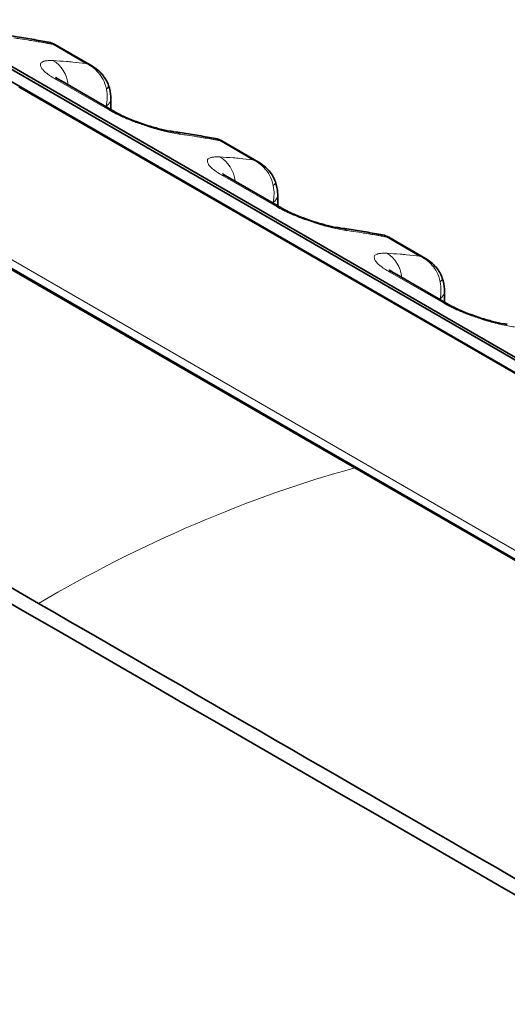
# Model space of a CAD drawing. Header units: millimetres. Extents: x 5 to 415, y 5 to 292.
# Tile 147 of 197: x 317.23 to 320.96, y 256.93 to 264.47. Entities that reach past the tile are written whole.
import ezdxf

# ---------------------------------------------------------------- set-up
doc = ezdxf.new("R2010")
doc.units = ezdxf.units.MM
doc.layers.add('Sichtbar (ISO)', color=7, linetype='Continuous', lineweight=35)
doc.layers.add('Sichtbar schmal (ISO)', color=7, linetype='Continuous', lineweight=18)

msp = doc.modelspace()

# ---------------------------------------------------------------- linework, layer by layer
at = {"layer": 'Sichtbar (ISO)'}
for p, q in [((317.37443498, 260.002626), (301.87470134, 268.95145798)), ((317.78113827, 264.11820143), (317.49920344, 264.28097658)), ((326.58974176, 258.65082746), (316.86702355, 264.26424143)), ((321.99706076, 261.32386513), (316.90589197, 264.2632528)), ((316.81537213, 264.19819087), (326.53809034, 258.58477689)), ((314.7038687, 263.97977576), (319.79503803, 261.04038778)), ((317.95741804, 263.76614251), (317.54369457, 264.00500587)), ((324.48748069, 258.33977561), (314.76476245, 263.9531896)), ((317.22928084, 263.95227046), (326.49237967, 258.60421785)), ((317.9271121, 263.86610203), (317.9271121, 263.78363965)), ((319.0585092, 263.38071098), (318.77657436, 263.54348613)), ((319.23478896, 263.02865206), (318.8210655, 263.26751542)), ((319.20448302, 263.12861158), (319.20448302, 263.04614921)), ((320.33588012, 262.64322053), (320.05394529, 262.80599569)), ((320.51215989, 262.29116162), (320.09843642, 262.53002497)), ((320.48185395, 262.39112113), (320.48185395, 262.30865876)), ((319.79503803, 261.04038778), (324.42658683, 258.36636183))]:
    msp.add_line(p, q, dxfattribs=at)
for centre, start_param, end_param in [((317.41869457, 263.78849951), 0, 0.0003776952), ((317.83241804, 263.54963616), 6.2827988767, 6.2831853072), ((318.6960655, 263.05100907), 0, 0.0003776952), ((319.10978896, 262.81214571), 6.2827988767, 6.2831853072), ((319.97343642, 262.31351862), 0, 0.0003776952), ((320.38715989, 262.07465526), 6.2827988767, 6.2831853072)]:
    msp.add_ellipse(centre, major_axis=(0.125, 0.21650635), ratio=0.5773502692, start_param=start_param, end_param=end_param, dxfattribs=at)
for points, knots in [([(332.76795069, 250.99068174), (327.60142395, 253.97358677), (322.43487181, 256.95647702), (312.10176751, 262.92225752), (306.93521537, 265.90514776), (301.76866322, 268.88803801)], [-8.7679091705, -8.7679091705, -8.7679091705, -8.7679091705, -4.3839586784, -4.3839586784, -0.0000081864, -0.0000081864, -0.0000081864, -0.0000081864]), ([(317.12975061, 264.35139174), (317.15137521, 264.3483574), (317.17296146, 264.34522778), (317.21605759, 264.33877784), (317.23756745, 264.33545751), (317.28050851, 264.32862636), (317.3019397, 264.32511554), (317.34472242, 264.31790347), (317.36607394, 264.31420222), (317.40869631, 264.30660936), (317.42996717, 264.30271775), (317.45119719, 264.298731)], [0.530186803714, 0.530186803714, 0.530186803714, 0.530186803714, 0.536687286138, 0.536687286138, 0.543188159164, 0.543188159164, 0.54968903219, 0.54968903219, 0.556189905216, 0.556189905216, 0.562690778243, 0.562690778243, 0.562690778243, 0.562690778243]), ([(317.78123975, 264.11814276), (317.81156352, 264.10061089), (317.83943407, 264.07776594), (317.88250427, 264.02653791), (317.89915274, 263.99803956), (317.9095779, 263.96780207)], [0, 0, 0, 0, 0.021167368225, 0.021167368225, 0.040461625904, 0.040461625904, 0.040461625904, 0.040461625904]), ([(317.50324083, 264.03183096), (317.50324083, 264.03183096), (317.50407249, 264.03108645), (317.50798581, 264.02798082), (317.51195329, 264.02501605), (317.52346416, 264.01721326), (317.53164012, 264.01203717), (317.5418481, 264.0060738), (317.54274223, 264.00555489), (317.54364735, 264.00503311)], [0.045657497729, 0.045657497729, 0.045657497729, 0.045657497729, 0.051319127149, 0.051319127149, 0.059485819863, 0.059485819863, 0.068998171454, 0.068998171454, 0.069898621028, 0.069898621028, 0.069898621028, 0.069898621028]), ([(317.90957792, 263.96780202), (317.91911897, 263.94012836), (317.92493928, 263.91131894), (317.92694233, 263.8774282), (317.9271121, 263.8717557), (317.9271121, 263.86610202)], [0, 0, 0, 0, 0.017754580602, 0.017754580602, 0.021328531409, 0.021328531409, 0.021328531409, 0.021328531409]), ([(317.95746633, 263.76611461), (317.96873554, 263.75959827), (317.98219125, 263.75237247), (318.01313258, 263.73686938), (318.03131409, 263.72839031), (318.0729027, 263.71025028), (318.09704805, 263.70051753), (318.14886107, 263.6810823), (318.17707392, 263.67138967), (318.23555178, 263.65286605), (318.26612573, 263.64418799), (318.32583756, 263.62898019), (318.35510296, 263.6226727), (318.38958033, 263.61653414), (318.39879434, 263.61506879), (318.40712137, 263.61390009)], [0, 0, 0, 0, 0.01121291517, 0.01121291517, 0.02397808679, 0.02397808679, 0.03940771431, 0.03940771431, 0.0571825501, 0.0571825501, 0.07772431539, 0.07772431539, 0.10086043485, 0.10086043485, 0.11020110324, 0.11020110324, 0.11020110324, 0.11020110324]), ([(318.40712154, 263.61390129), (318.42874613, 263.61086695), (318.45033238, 263.60773733), (318.49342851, 263.6012874), (318.51493838, 263.59796707), (318.55787944, 263.59113591), (318.57931063, 263.58762509), (318.62209334, 263.58041303), (318.64344486, 263.57671178), (318.68606724, 263.56911892), (318.70733809, 263.56522731), (318.72856812, 263.56124055)], [0.530186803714, 0.530186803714, 0.530186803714, 0.530186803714, 0.536687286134, 0.536687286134, 0.543188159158, 0.543188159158, 0.549689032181, 0.549689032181, 0.556189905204, 0.556189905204, 0.562690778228, 0.562690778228, 0.562690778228, 0.562690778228]), ([(319.05861067, 263.38065232), (319.08893445, 263.36312045), (319.116805, 263.34027549), (319.1598752, 263.28904746), (319.17652367, 263.26054912), (319.18694882, 263.23031162)], [0, 0, 0, 0, 0.021167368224, 0.021167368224, 0.040461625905, 0.040461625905, 0.040461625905, 0.040461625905]), ([(318.78061175, 263.29434051), (318.78061175, 263.29434051), (318.78144341, 263.29359601), (318.78535674, 263.29049038), (318.78932421, 263.2875256), (318.80083509, 263.27972281), (318.80901104, 263.27454672), (318.81921902, 263.26858335), (318.82011316, 263.26806444), (318.82101828, 263.26754266)], [0.045657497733, 0.045657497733, 0.045657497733, 0.045657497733, 0.051319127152, 0.051319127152, 0.059485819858, 0.059485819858, 0.068998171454, 0.068998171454, 0.069898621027, 0.069898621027, 0.069898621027, 0.069898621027]), ([(319.18694884, 263.23031157), (319.1964899, 263.20263791), (319.20231021, 263.17382849), (319.20431325, 263.13993775), (319.20448303, 263.13426525), (319.20448302, 263.12861157)], [0, 0, 0, 0, 0.017754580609, 0.017754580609, 0.02132853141, 0.02132853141, 0.02132853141, 0.02132853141]), ([(319.23483726, 263.02862416), (319.24610646, 263.02210782), (319.25956217, 263.01488203), (319.2905035, 262.99937894), (319.30868501, 262.99089986), (319.35027362, 262.97275983), (319.37441898, 262.96302708), (319.42623199, 262.94359185), (319.45444485, 262.93389923), (319.5129227, 262.9153756), (319.54349665, 262.90669754), (319.60320849, 262.89148974), (319.63247389, 262.88518225), (319.66695126, 262.87904369), (319.67616527, 262.87757834), (319.68449229, 262.87640965)], [0, 0, 0, 0, 0.01121291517, 0.01121291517, 0.02397808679, 0.02397808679, 0.03940771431, 0.03940771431, 0.0571825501, 0.0571825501, 0.07772431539, 0.07772431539, 0.10086043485, 0.10086043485, 0.11020110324, 0.11020110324, 0.11020110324, 0.11020110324]), ([(319.68449246, 262.87641085), (319.70611706, 262.8733765), (319.72770331, 262.87024689), (319.77079943, 262.86379695), (319.7923093, 262.86047662), (319.83525036, 262.85364547), (319.85668155, 262.85013465), (319.89946426, 262.84292258), (319.92081578, 262.83922133), (319.96343816, 262.83162847), (319.98470901, 262.82773686), (320.00593904, 262.82375011)], [0.530186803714, 0.530186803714, 0.530186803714, 0.530186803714, 0.536687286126, 0.536687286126, 0.54318815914, 0.54318815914, 0.549689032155, 0.549689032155, 0.556189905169, 0.556189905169, 0.562690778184, 0.562690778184, 0.562690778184, 0.562690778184]), ([(320.3359816, 262.64316187), (320.36630537, 262.62563), (320.39417592, 262.60278505), (320.43724612, 262.55155702), (320.45389459, 262.52305867), (320.46431975, 262.49282117)], [0, 0, 0, 0, 0.021167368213, 0.021167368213, 0.040461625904, 0.040461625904, 0.040461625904, 0.040461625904]), ([(320.05798268, 262.55685006), (320.05798268, 262.55685006), (320.05881434, 262.55610556), (320.06272766, 262.55299993), (320.06669513, 262.55003515), (320.07820601, 262.54223237), (320.08638197, 262.53705627), (320.09658995, 262.53109291), (320.09748408, 262.530574), (320.0983892, 262.53005221)], [0.045657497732, 0.045657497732, 0.045657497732, 0.045657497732, 0.051319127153, 0.051319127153, 0.05948581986, 0.05948581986, 0.068998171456, 0.068998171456, 0.069898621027, 0.069898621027, 0.069898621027, 0.069898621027]), ([(320.46431976, 262.49282112), (320.47386082, 262.46514747), (320.47968113, 262.43633805), (320.48168417, 262.40244731), (320.48185395, 262.3967748), (320.48185395, 262.39112112)], [0, 0, 0, 0, 0.0177545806, 0.0177545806, 0.021328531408, 0.021328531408, 0.021328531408, 0.021328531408]), ([(320.51220818, 262.29113371), (320.52347738, 262.28461737), (320.5369331, 262.27739158), (320.56787443, 262.26188849), (320.58605594, 262.25340942), (320.62764455, 262.23526938), (320.6517899, 262.22553664), (320.70360292, 262.2061014), (320.73181577, 262.19640878), (320.79029363, 262.17788516), (320.82086757, 262.16920709), (320.88057941, 262.15399929), (320.90984481, 262.14769181), (320.94432218, 262.14155325), (320.95353619, 262.1400879), (320.96186322, 262.1389192)], [0, 0, 0, 0, 0.01121291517, 0.01121291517, 0.02397808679, 0.02397808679, 0.03940771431, 0.03940771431, 0.0571825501, 0.0571825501, 0.07772431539, 0.07772431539, 0.10086043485, 0.10086043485, 0.11020110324, 0.11020110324, 0.11020110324, 0.11020110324]), ([(332.87417272, 251.0538001), (330.29087716, 252.54526748), (327.70758873, 254.03673918), (322.54101186, 257.01968259), (319.95772342, 258.5111543), (317.37443498, 260.002626)], [0.0000050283, 0.0000050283, 0.0000050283, 0.0000050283, 2.1920048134, 2.1920048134, 4.3840045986, 4.3840045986, 4.3840045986, 4.3840045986])]:
    msp.add_open_spline(points, degree=3, knots=knots, dxfattribs=at)
for points in [[(317.45119404, 264.29873319), (317.46795493, 264.29558554), (317.48441402, 264.28949861), (317.49918842, 264.28098479)], [(317.49920249, 264.28097573), (317.49919755, 264.28097859), (317.49919261, 264.28098144), (317.49918767, 264.28098429)], [(317.78113826, 264.1182014), (317.78117209, 264.11818186), (317.78120593, 264.11816232), (317.78123975, 264.11814276)], [(318.72856496, 263.56124274), (318.74532585, 263.55809509), (318.76178494, 263.55200816), (318.77655934, 263.54349434)], [(318.77657342, 263.54348529), (318.77656848, 263.54348814), (318.77656354, 263.54349099), (318.7765586, 263.54349384)], [(319.05850918, 263.38071095), (319.05854302, 263.38069142), (319.05857685, 263.38067187), (319.05861067, 263.38065232)], [(320.00593589, 262.82375229), (320.02269678, 262.82060465), (320.03915586, 262.81451772), (320.05393026, 262.80600389)], [(320.05394434, 262.80599484), (320.0539394, 262.80599769), (320.05393446, 262.80600054), (320.05392952, 262.80600339)], [(320.3358801, 262.64322051), (320.33591394, 262.64320097), (320.33594777, 262.64318142), (320.33598159, 262.64316187)]]:
    msp.add_open_spline(points, degree=3, dxfattribs=at)
at = {"layer": 'Sichtbar schmal (ISO)'}
for p, q in [((317.41334816, 264.29564083), (317.41334879, 264.29564103)), ((317.44453932, 264.29013527), (317.4489834, 264.28934001)), ((317.48305979, 264.28316351), (317.73574465, 264.13727167)), ((317.5007334, 264.14843485), (317.50073343, 264.14843334)), ((317.503924, 264.0165398), (317.91764747, 263.77767644)), ((317.862728, 264.02167472), (317.8627443, 264.02163162)), ((317.22027436, 263.95461499), (326.48337319, 258.60656239)), ((317.89201883, 263.80390076), (317.89201884, 263.81043514)), ((324.56767037, 258.36142584), (315.3045807, 263.70947315)), ((318.69071908, 263.55815038), (318.69071971, 263.55815059)), ((318.72191024, 263.55264482), (318.72635433, 263.55184956)), ((318.76043072, 263.54567306), (319.01311558, 263.39978123)), ((318.77810432, 263.41094441), (318.77810435, 263.41094289)), ((318.78129493, 263.27904935), (319.19501839, 263.04018599)), ((319.14009892, 263.28418427), (319.14011523, 263.28414117)), ((319.16938975, 263.06641032), (319.16938977, 263.07294469)), ((319.96809, 262.82065993), (319.96809064, 262.82066014)), ((319.99928116, 262.81515437), (320.00372525, 262.81435911)), ((320.03780164, 262.80818261), (320.2904865, 262.66229078)), ((320.05547525, 262.67345396), (320.05547528, 262.67345244)), ((320.41746984, 262.54669382), (320.41748615, 262.54665072)), ((320.05866585, 262.5415589), (320.47238932, 262.30269555)), ((320.44676067, 262.32891987), (320.44676069, 262.33545425))]:
    msp.add_line(p, q, dxfattribs=at)
for centre, major_axis, ratio, start_param, end_param in [((317.18631422, 264.31235923), (0.36029696, -0.0507984), 0.0516324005, 1.4498575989, 1.5830347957), ((311.44166468, 251.10706511), (8.40325247, 12.2128016), 0.6254715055, 0.2902988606, 0.2979360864), ((311.44158863, 251.10711743), (8.40324943, 12.21279718), 0.6254715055, 0.2800169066, 0.2902988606), ((311.44157932, 251.10712384), (8.40324906, 12.21279663), 0.6254715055, 0.2773266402, 0.2800169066), ((311.44155733, 251.10713897), (8.40324817, 12.21279534), 0.6254715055, 0.2760618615, 0.27674078), ((311.44154803, 251.10714538), (8.40324779, 12.2127948), 0.6254715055, 0.2743438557, 0.2756000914), ((311.4414413, 251.10721881), (8.40324345, 12.21278848), 0.6254715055, 0.2720490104, 0.2728821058), ((312.66546486, 250.39795731), (6.46419748, 13.34349058), 0.5248348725, 0.2027424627, 0.2152191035), ((317.39512142, 263.93054668), (0.01410748, 0.24960164), 0.8315664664, 4.9257880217, 5.9046705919), ((312.66552067, 250.39793027), (6.46419604, 13.34348762), 0.5248348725, 0.1968130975, 0.2027424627), ((312.66557489, 250.39790401), (6.46419464, 13.34348472), 0.5248348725, 0.1844455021, 0.1968130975), ((317.41869457, 263.78849951), (0.125, 0.21650635), 0.5773502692, 0.0003776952, 0.2823133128), ((317.76779808, 263.91882785), (-0.14177777, -0.04898017), 0.2600719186, 3.691904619, 3.6919386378), ((317.70613899, 263.90230852), (0.04448127, -0.25048481), 0.7496220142, 1.0663532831, 1.5859868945), ((317.76779808, 263.91882785), (0.14177777, 0.04898017), 0.2600719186, 5.7008074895, 6.2830236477), ((317.7771121, 263.86610203), (0.15, 0), 0.5773502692, 5.5850544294, 6.2831852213), ((312.84834577, 250.30936143), (6.3553128, 13.11872925), 0.5248348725, 0.1770032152, 0.1788180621), ((317.83241804, 263.54963616), (0.125, 0.21650635), 0.5773502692, 0, 0.2823133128), ((318.37237835, 263.36632724), (0.03473929, 0.2475746), 0.7447434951, 5.9720298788, 6.2831641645), ((318.46368839, 263.57487136), (0.3602681, -0.05079448), 0.0516282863, 1.4498557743, 1.583043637), ((312.71903563, 250.36957464), (8.40325243, 12.21280163), 0.6254715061, 0.2902988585, 0.2979360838), ((312.71895958, 250.36962697), (8.40324939, 12.2127972), 0.6254715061, 0.2800169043, 0.2902988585), ((312.71895027, 250.36963338), (8.40324901, 12.21279666), 0.6254715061, 0.277326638, 0.2800169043), ((312.71892828, 250.36964851), (8.40324813, 12.21279537), 0.6254715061, 0.2760618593, 0.2767407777), ((312.71891898, 250.36965491), (8.40324775, 12.21279482), 0.6254715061, 0.2743438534, 0.275600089), ((312.71881225, 250.36972834), (8.4032434, 12.21278851), 0.6254715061, 0.2720490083, 0.2728821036), ((313.9428358, 249.66046686), (6.46419746, 13.34349059), 0.5248348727, 0.202742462, 0.2152191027), ((318.67249235, 263.19305624), (0.01410748, 0.24960164), 0.8315664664, 4.9257880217, 5.9046705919), ((313.94289161, 249.66043981), (6.46419602, 13.34348763), 0.5248348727, 0.1968130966, 0.202742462), ((313.94294583, 249.66041355), (6.46419461, 13.34348473), 0.5248348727, 0.1844455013, 0.1968130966), ((318.6960655, 263.05100907), (0.125, 0.21650635), 0.5773502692, 0.0003776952, 0.2823133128), ((319.045169, 263.18133741), (-0.14177777, -0.04898017), 0.2600719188, 3.6919046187, 3.6919386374), ((319.045169, 263.18133741), (0.14177777, 0.04898017), 0.2600719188, 5.7008074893, 6.2830236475), ((318.98350992, 263.16481808), (0.04448127, -0.25048481), 0.7496220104, 1.0663532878, 1.5859869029), ((314.12571671, 249.57187097), (6.35531278, 13.11872926), 0.5248348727, 0.1770032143, 0.1788180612), ((319.05448302, 263.12861158), (0.15, 0), 0.5773502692, 5.5850544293, 6.2831852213), ((319.10978896, 262.81214571), (0.125, 0.21650635), 0.5773502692, 0, 0.2823133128), ((319.64974928, 262.62883679), (0.03473929, 0.2475746), 0.7447434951, 5.9720298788, 6.2831641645), ((319.74106067, 262.83738125), (0.36026298, -0.05079383), 0.0516275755, 1.4498576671, 1.5830473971), ((313.99640655, 249.6320842), (8.40325245, 12.21280161), 0.6254715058, 0.2902988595, 0.2979360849), ((313.9963305, 249.63213653), (8.40324941, 12.21279719), 0.6254715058, 0.2800169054, 0.2902988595), ((313.99632118, 249.63214294), (8.40324903, 12.21279665), 0.6254715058, 0.2773266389, 0.2800169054), ((313.99629919, 249.63215807), (8.40324815, 12.21279536), 0.6254715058, 0.2760618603, 0.2767407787), ((313.99628989, 249.63216447), (8.40324777, 12.21279481), 0.6254715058, 0.2743438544, 0.27560009), ((313.99618316, 249.6322379), (8.40324342, 12.21278849), 0.6254715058, 0.2720490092, 0.2728821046), ((315.22020672, 248.92297641), (6.46419746, 13.34349059), 0.5248348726, 0.2027424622, 0.215219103), ((319.94986327, 262.45556579), (0.01410748, 0.24960164), 0.8315664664, 4.9257880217, 5.9046705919), ((315.22026253, 248.92294937), (6.46419603, 13.34348762), 0.5248348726, 0.196813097, 0.2027424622), ((315.22031674, 248.92292311), (6.46419462, 13.34348472), 0.5248348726, 0.1844455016, 0.196813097), ((319.97343642, 262.31351862), (0.125, 0.21650635), 0.5773502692, 0.0003776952, 0.2823133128), ((320.32253993, 262.44384696), (-0.14177777, -0.04898017), 0.2600719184, 3.6919046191, 3.6919386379), ((320.32253993, 262.44384696), (0.14177777, 0.04898017), 0.2600719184, 5.7008074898, 6.2830236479), ((320.26088084, 262.42732763), (0.04448127, -0.25048481), 0.7496220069, 1.0663532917, 1.585986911), ((320.33185395, 262.39112113), (0.15, 0), 0.5773502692, 5.5850544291, 6.2831852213), ((315.40308763, 248.83438053), (6.35531279, 13.11872926), 0.5248348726, 0.1770032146, 0.1788180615), ((320.38715989, 262.07465526), (0.125, 0.21650635), 0.5773502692, 0, 0.2823133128), ((319.32311913, 255.08847603), (-6.00537813, -4.73748642), 0.6755415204, 4.1533503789, 4.5131855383)]:
    msp.add_ellipse(centre, major_axis=major_axis, ratio=ratio, start_param=start_param, end_param=end_param, dxfattribs=at)
for points, knots in [([(317.43237265, 264.29229321), (317.43300433, 264.29218553), (317.43362214, 264.29207859), (317.43424955, 264.29196798), (317.43487696, 264.29185738), (317.43551397, 264.2917431), (317.43614046, 264.29163175), (317.43676694, 264.29152039), (317.4373829, 264.29141195), (317.43799505, 264.29130425)], [0, 0, 0, 0, 0.33333333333, 0.33333333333, 0.33333333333, 0.66666666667, 0.66666666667, 0.66666666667, 0.99999936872, 0.99999936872, 0.99999936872, 0.99999936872]), ([(317.45119747, 264.29873254), (317.45612731, 264.29780646), (317.46736147, 264.29432016), (317.47755999, 264.28785084), (317.48305367, 264.2831706)], [0.72059969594, 0.72059969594, 0.72059969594, 0.72059969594, 0.83923843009, 0.99986927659, 0.99986927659, 0.99986927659, 0.99986927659]), ([(317.46762766, 264.2859455), (317.46703819, 264.28606369), (317.46640003, 264.28618766), (317.46563495, 264.28633006), (317.46486988, 264.28647246), (317.46397787, 264.28663326), (317.46319351, 264.28677432), (317.46240917, 264.28691538), (317.46173249, 264.28703673), (317.46108533, 264.28715112)], [0, 0, 0, 0, 0.33333333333, 0.33333333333, 0.33333333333, 0.66666666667, 0.66666666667, 0.66666666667, 0.99999263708, 0.99999263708, 0.99999263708, 0.99999263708]), ([(317.47505571, 264.28463703), (317.47428135, 264.284759), (317.47348101, 264.28489329), (317.47263643, 264.28504776), (317.47179185, 264.28520223), (317.47090301, 264.28537687), (317.47005839, 264.28553101), (317.46921376, 264.28568515), (317.46841335, 264.28581879), (317.46762766, 264.2859455)], [0, 0, 0, 0, 0.3333333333, 0.3333333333, 0.3333333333, 0.6666666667, 0.6666666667, 0.6666666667, 1, 1, 1, 1]), ([(317.49918767, 264.28098429), (317.49788014, 264.28173789), (317.49648585, 264.28234661), (317.49500572, 264.28279707), (317.49147451, 264.28387178), (317.48745406, 264.28404157), (317.48306475, 264.28316263)], [0.79447677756, 0.79447677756, 0.79447677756, 0.79447677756, 0.85517313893, 0.85517313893, 0.85517313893, 0.99997982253, 0.99997982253, 0.99997982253, 0.99997982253]), ([(317.503924, 264.0165398), (317.49534294, 264.02145409), (317.48713796, 264.02639372), (317.47939622, 264.03127947), (317.47177382, 264.03608991), (317.46460058, 264.04084784), (317.45790803, 264.04551005), (317.45104595, 264.05029034), (317.44468917, 264.05496989), (317.43881556, 264.059515), (317.43728421, 264.06069999), (317.43578556, 264.06187592), (317.43431845, 264.0630425), (317.42983936, 264.06660408), (317.42573548, 264.07005321), (317.42195475, 264.07342615), (317.41668604, 264.07812658), (317.41203791, 264.08268193), (317.40799012, 264.08715852), (317.40389722, 264.091685), (317.40041803, 264.0961324), (317.39768686, 264.10051249), (317.39720045, 264.10129256), (317.39673824, 264.10207028), (317.39630147, 264.1028455), (317.39431294, 264.10637491), (317.3926247, 264.10993361), (317.39139007, 264.11335905), (317.38978972, 264.11779919), (317.38896538, 264.12200911), (317.3888118, 264.12578779), (317.3886635, 264.12943668), (317.3891288, 264.13268651), (317.38978351, 264.13549598), (317.38996034, 264.13625481), (317.39018803, 264.13696712), (317.39045926, 264.13764169), (317.39213556, 264.14181072), (317.39520029, 264.14465314), (317.40013513, 264.14738725), (317.40278128, 264.14885333), (317.40601688, 264.15026717), (317.4103154, 264.15163134), (317.41296986, 264.15247376), (317.41590652, 264.15334199), (317.41922301, 264.15417077), (317.42629816, 264.15593881), (317.43513237, 264.15752039), (317.44645418, 264.15832036), (317.4570398, 264.15906832), (317.46980554, 264.15912849), (317.48492017, 264.15814439)], [0, 0, 0, 0, 0.0614003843, 0.0614003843, 0.0614003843, 0.1218542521, 0.1218542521, 0.1218542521, 0.1838393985, 0.1838393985, 0.1838393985, 0.2, 0.2, 0.2, 0.2493385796, 0.2493385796, 0.2493385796, 0.3180953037, 0.3180953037, 0.3180953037, 0.3876183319, 0.3876183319, 0.3876183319, 0.4, 0.4, 0.4, 0.4563708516, 0.4563708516, 0.4563708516, 0.5294402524, 0.5294402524, 0.5294402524, 0.6, 0.6, 0.6, 0.6190578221, 0.6190578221, 0.6190578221, 0.7368419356, 0.7368419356, 0.7368419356, 0.8, 0.8, 0.8, 0.8390020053, 0.8390020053, 0.8390020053, 0.9222061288, 0.9222061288, 0.9222061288, 1, 1, 1, 1]), ([(317.73574556, 264.13726945), (317.75106451, 264.13045024), (317.76681685, 264.12191332), (317.78355442, 264.10981287), (317.80029199, 264.09771242), (317.81774272, 264.08147395), (317.83157309, 264.06542338), (317.84540346, 264.04937281), (317.85631669, 264.03417793), (317.86699912, 264.01390189), (317.87768155, 263.99362584), (317.8874999, 263.96801798), (317.89321059, 263.93945368)], [0, 0, 0, 0, 0.25, 0.25, 0.25, 0.5, 0.5, 0.5, 0.75, 0.75, 0.75, 1, 1, 1, 1]), ([(317.7357463, 264.13727124), (317.74418562, 264.13486959), (317.75228305, 264.13201146), (317.76002116, 264.12872322), (317.76739797, 264.12558851), (317.77444788, 264.12206393), (317.78113826, 264.1182014)], [0, 0, 0, 0, 0.10706590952, 0.10706590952, 0.10706590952, 0.20913290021, 0.20913290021, 0.20913290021, 0.20913290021]), ([(318.46189535, 263.59409179), (318.44528709, 263.59635005), (318.42796809, 263.59927786), (318.4109411, 263.60252813), (318.39295659, 263.60596119), (318.37530654, 263.60975036), (318.35911415, 263.61340642), (318.35099764, 263.61523904), (318.34324556, 263.61703717), (318.33598821, 263.61873613), (318.32598392, 263.62107815), (318.3168778, 263.62330755), (318.30820777, 263.62550602), (318.29119549, 263.62981984), (318.27590088, 263.63396976), (318.25798066, 263.63928154), (318.25267809, 263.64085329), (318.24714058, 263.64253207), (318.24124851, 263.64436558), (318.23146731, 263.64740931), (318.22078749, 263.6507709), (318.20957073, 263.65438849), (318.1951365, 263.65904378), (318.17981231, 263.66412812), (318.16448542, 263.66939924), (318.15031877, 263.67427134), (318.13615687, 263.67930059), (318.1227364, 263.68419588), (318.1204865, 263.68501656), (318.1182573, 263.68583331), (318.11605223, 263.68664452), (318.10483808, 263.69076998), (318.09422117, 263.69483095), (318.08405113, 263.69884823), (318.07150142, 263.70380551), (318.05963039, 263.70869514), (318.0481143, 263.71360876), (318.03513661, 263.719146), (318.0226019, 263.72471457), (318.01007497, 263.73050537), (318.0007161, 263.73483168), (317.99136263, 263.73924938), (317.98213795, 263.74373114), (317.97121403, 263.74903847), (317.96047116, 263.75443577), (317.95012153, 263.75984879), (317.9387197, 263.76581212), (317.92779727, 263.7717941), (317.91764747, 263.77767644)], [0, 0, 0, 0, 0.0773491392, 0.0773491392, 0.0773491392, 0.1590480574, 0.1590480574, 0.1590480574, 0.2, 0.2, 0.2, 0.256452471, 0.256452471, 0.256452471, 0.3672231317, 0.3672231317, 0.3672231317, 0.4, 0.4, 0.4, 0.4544116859, 0.4544116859, 0.4544116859, 0.5244311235, 0.5244311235, 0.5244311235, 0.5891500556, 0.5891500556, 0.5891500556, 0.6, 0.6, 0.6, 0.6551786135, 0.6551786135, 0.6551786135, 0.7232684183, 0.7232684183, 0.7232684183, 0.8, 0.8, 0.8, 0.857326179, 0.857326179, 0.857326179, 0.9252122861, 0.9252122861, 0.9252122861, 1, 1, 1, 1]), ([(318.70974358, 263.55480276), (318.71037526, 263.55469509), (318.71099306, 263.55458814), (318.71162048, 263.55447754), (318.71224789, 263.55436693), (318.7128849, 263.55425265), (318.71351138, 263.5541413), (318.71413787, 263.55402994), (318.71475383, 263.55392151), (318.71536597, 263.5538138)], [0, 0, 0, 0, 0.33333333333, 0.33333333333, 0.33333333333, 0.66666666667, 0.66666666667, 0.66666666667, 0.99999936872, 0.99999936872, 0.99999936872, 0.99999936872]), ([(318.72856839, 263.5612421), (318.73349823, 263.56031602), (318.74473239, 263.55682971), (318.75493091, 263.55036039), (318.7604246, 263.54568015)], [0.7205996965, 0.7205996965, 0.7205996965, 0.7205996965, 0.83923843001, 0.99986927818, 0.99986927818, 0.99986927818, 0.99986927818]), ([(318.74499859, 263.54845506), (318.74440912, 263.54857324), (318.74377096, 263.54869721), (318.74300588, 263.54883961), (318.7422408, 263.54898202), (318.7413488, 263.54914282), (318.74056444, 263.54928388), (318.7397801, 263.54942493), (318.73910341, 263.54954629), (318.73845625, 263.54966067)], [0.00000000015, 0.00000000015, 0.00000000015, 0.00000000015, 0.33333333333, 0.33333333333, 0.33333333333, 0.66666666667, 0.66666666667, 0.66666666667, 0.99999263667, 0.99999263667, 0.99999263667, 0.99999263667]), ([(318.75242663, 263.54714658), (318.75165227, 263.54726855), (318.75085194, 263.54740284), (318.75000735, 263.54755731), (318.74916277, 263.54771178), (318.74827394, 263.54788642), (318.74742931, 263.54804057), (318.74658469, 263.54819471), (318.74578427, 263.54832835), (318.74499859, 263.54845506)], [0, 0, 0, 0, 0.3333333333, 0.3333333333, 0.3333333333, 0.6666666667, 0.6666666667, 0.6666666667, 1, 1, 1, 1]), ([(318.7765586, 263.54349384), (318.77525107, 263.54424744), (318.77385677, 263.54485616), (318.77237665, 263.54530663), (318.76884543, 263.54638134), (318.76482498, 263.54655112), (318.76043567, 263.54567218)], [0.79447677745, 0.79447677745, 0.79447677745, 0.79447677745, 0.85517313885, 0.85517313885, 0.85517313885, 0.99997982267, 0.99997982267, 0.99997982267, 0.99997982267]), ([(318.78129493, 263.27904935), (318.77271387, 263.28396364), (318.76450889, 263.28890327), (318.75676714, 263.29378902), (318.74914474, 263.29859946), (318.74197151, 263.30335739), (318.73527895, 263.3080196), (318.72841687, 263.3127999), (318.72206009, 263.31747944), (318.71618649, 263.32202456), (318.71465513, 263.32320955), (318.71315648, 263.32438547), (318.71168938, 263.32555205), (318.70721028, 263.32911363), (318.7031064, 263.33256276), (318.69932567, 263.33593571), (318.69405696, 263.34063614), (318.68940884, 263.34519148), (318.68536105, 263.34966807), (318.68126815, 263.35419455), (318.67778895, 263.35864195), (318.67505778, 263.36302205), (318.67457138, 263.36380212), (318.67410917, 263.36457983), (318.67367239, 263.36535505), (318.67168386, 263.36888446), (318.66999562, 263.37244316), (318.668761, 263.3758686), (318.66716064, 263.38030874), (318.6663363, 263.38451866), (318.66618273, 263.38829734), (318.66603442, 263.39194623), (318.66649973, 263.39519607), (318.66715443, 263.39800554), (318.66733126, 263.39876436), (318.66755895, 263.39947668), (318.66783018, 263.40015124), (318.66950648, 263.40432028), (318.67257121, 263.4071627), (318.67750605, 263.4098968), (318.6801522, 263.41136288), (318.6833878, 263.41277672), (318.68768632, 263.41414089), (318.69034078, 263.41498331), (318.69327745, 263.41585155), (318.69659393, 263.41668032), (318.70366908, 263.41844837), (318.71250329, 263.42002995), (318.7238251, 263.42082992), (318.73441073, 263.42157787), (318.74717647, 263.42163804), (318.76229109, 263.42065394)], [0, 0, 0, 0, 0.0614003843, 0.0614003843, 0.0614003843, 0.1218542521, 0.1218542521, 0.1218542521, 0.1838393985, 0.1838393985, 0.1838393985, 0.2, 0.2, 0.2, 0.2493385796, 0.2493385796, 0.2493385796, 0.3180953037, 0.3180953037, 0.3180953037, 0.3876183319, 0.3876183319, 0.3876183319, 0.4, 0.4, 0.4, 0.4563708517, 0.4563708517, 0.4563708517, 0.5294402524, 0.5294402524, 0.5294402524, 0.6, 0.6, 0.6, 0.6190578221, 0.6190578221, 0.6190578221, 0.7368419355, 0.7368419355, 0.7368419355, 0.8, 0.8, 0.8, 0.8390020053, 0.8390020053, 0.8390020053, 0.9222061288, 0.9222061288, 0.9222061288, 1, 1, 1, 1]), ([(319.01311648, 263.39977901), (319.02843544, 263.3929598), (319.04418777, 263.38442287), (319.06092534, 263.37232242), (319.07766291, 263.36022197), (319.09511364, 263.3439835), (319.10894401, 263.32793293), (319.12277439, 263.31188236), (319.13368762, 263.29668748), (319.14437005, 263.27641144), (319.15505248, 263.25613539), (319.16487082, 263.23052753), (319.17058151, 263.20196323)], [0, 0, 0, 0, 0.25, 0.25, 0.25, 0.5, 0.5, 0.5, 0.75, 0.75, 0.75, 1, 1, 1, 1]), ([(319.01311722, 263.39978079), (319.02155654, 263.39737915), (319.02965397, 263.39452102), (319.03739208, 263.39123277), (319.0447689, 263.38809806), (319.0518188, 263.38457348), (319.05850918, 263.38071095)], [0, 0, 0, 0, 0.10706590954, 0.10706590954, 0.10706590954, 0.20913290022, 0.20913290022, 0.20913290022, 0.20913290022]), ([(319.73926627, 262.85660134), (319.72265801, 262.85885961), (319.70533901, 262.86178741), (319.68831202, 262.86503769), (319.67032751, 262.86847075), (319.65267746, 262.87225992), (319.63648507, 262.87591598), (319.62836857, 262.87774859), (319.62061648, 262.87954672), (319.61335913, 262.88124568), (319.60335484, 262.8835877), (319.59424872, 262.8858171), (319.58557869, 262.88801557), (319.56856642, 262.8923294), (319.55327181, 262.89647931), (319.53535158, 262.9017911), (319.53004901, 262.90336284), (319.5245115, 262.90504163), (319.51861944, 262.90687513), (319.50883823, 262.90991886), (319.49815841, 262.91328045), (319.48694166, 262.91689804), (319.47250743, 262.92155333), (319.45718323, 262.92663767), (319.44185634, 262.9319088), (319.4276897, 262.93678089), (319.41352779, 262.94181014), (319.40010733, 262.94670543), (319.39785742, 262.94752612), (319.39562822, 262.94834287), (319.39342315, 262.94915407), (319.38220901, 262.95327953), (319.37159209, 262.9573405), (319.36142206, 262.96135778), (319.34887235, 262.96631507), (319.33700131, 262.97120469), (319.32548522, 262.97611831), (319.31250754, 262.98165555), (319.29997283, 262.98722412), (319.2874459, 262.99301493), (319.27808703, 262.99734124), (319.26873355, 263.00175893), (319.25950888, 263.00624069), (319.24858495, 263.01154802), (319.23784208, 263.01694532), (319.22749245, 263.02235834), (319.21609063, 263.02832167), (319.20516819, 263.03430365), (319.19501839, 263.04018599)], [0, 0, 0, 0, 0.0773491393, 0.0773491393, 0.0773491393, 0.1590480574, 0.1590480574, 0.1590480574, 0.2, 0.2, 0.2, 0.256452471, 0.256452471, 0.256452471, 0.3672231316, 0.3672231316, 0.3672231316, 0.4, 0.4, 0.4, 0.4544116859, 0.4544116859, 0.4544116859, 0.5244311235, 0.5244311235, 0.5244311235, 0.5891500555, 0.5891500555, 0.5891500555, 0.6, 0.6, 0.6, 0.6551786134, 0.6551786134, 0.6551786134, 0.7232684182, 0.7232684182, 0.7232684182, 0.8, 0.8, 0.8, 0.8573261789, 0.8573261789, 0.8573261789, 0.9252122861, 0.9252122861, 0.9252122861, 1, 1, 1, 1]), ([(319.9871145, 262.81731231), (319.98774618, 262.81720464), (319.98836399, 262.8170977), (319.9889914, 262.81698709), (319.98961881, 262.81687648), (319.99025582, 262.81676221), (319.99088231, 262.81665085), (319.99150879, 262.8165395), (319.99212475, 262.81643106), (319.99273689, 262.81632335)], [0, 0, 0, 0, 0.33333333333, 0.33333333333, 0.33333333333, 0.66666666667, 0.66666666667, 0.66666666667, 0.99999936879, 0.99999936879, 0.99999936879, 0.99999936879]), ([(320.00593931, 262.82375165), (320.01086915, 262.82282557), (320.02210332, 262.81933927), (320.03230184, 262.81286994), (320.03779552, 262.80818971)], [0.72059969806, 0.72059969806, 0.72059969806, 0.72059969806, 0.83923842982, 0.99986928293, 0.99986928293, 0.99986928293, 0.99986928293]), ([(320.02236951, 262.81096461), (320.02178004, 262.8110828), (320.02114188, 262.81120676), (320.0203768, 262.81134917), (320.01961173, 262.81149157), (320.01871972, 262.81165237), (320.01793536, 262.81179343), (320.01715102, 262.81193449), (320.01647433, 262.81205584), (320.01582717, 262.81217023)], [0, 0, 0, 0, 0.33333333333, 0.33333333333, 0.33333333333, 0.66666666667, 0.66666666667, 0.66666666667, 0.99999263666, 0.99999263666, 0.99999263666, 0.99999263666]), ([(320.02979755, 262.80965613), (320.02902319, 262.8097781), (320.02822286, 262.80991239), (320.02737828, 262.81006686), (320.0265337, 262.81022133), (320.02564486, 262.81039598), (320.02480024, 262.81055012), (320.02395561, 262.81070426), (320.0231552, 262.8108379), (320.02236951, 262.81096461)], [0, 0, 0, 0, 0.3333333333, 0.3333333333, 0.3333333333, 0.6666666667, 0.6666666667, 0.6666666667, 1, 1, 1, 1]), ([(320.05392952, 262.80600339), (320.05262199, 262.80675699), (320.0512277, 262.80736571), (320.04974757, 262.80781618), (320.04621636, 262.80889089), (320.04219591, 262.80906067), (320.03780659, 262.80818174)], [0.79447677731, 0.79447677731, 0.79447677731, 0.79447677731, 0.8551731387, 0.8551731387, 0.8551731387, 0.99997982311, 0.99997982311, 0.99997982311, 0.99997982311]), ([(320.05866585, 262.5415589), (320.05008479, 262.54647319), (320.04187981, 262.55141282), (320.03413807, 262.55629858), (320.02651567, 262.56110902), (320.01934243, 262.56586695), (320.01264987, 262.57052915), (320.0057878, 262.57530945), (319.99943102, 262.579989), (319.99355741, 262.58453411), (319.99202606, 262.5857191), (319.99052741, 262.58689502), (319.9890603, 262.5880616), (319.98458121, 262.59162319), (319.98047732, 262.59507232), (319.9766966, 262.59844526), (319.97142789, 262.60314569), (319.96677976, 262.60770104), (319.96273197, 262.61217762), (319.95863907, 262.6167041), (319.95515987, 262.62115151), (319.95242871, 262.6255316), (319.9519423, 262.62631167), (319.95148009, 262.62708938), (319.95104332, 262.62786461), (319.94905479, 262.63139401), (319.94736655, 262.63495272), (319.94613192, 262.63837815), (319.94453156, 262.6428183), (319.94370723, 262.64702822), (319.94355365, 262.65080689), (319.94340535, 262.65445579), (319.94387065, 262.65770562), (319.94452536, 262.66051509), (319.94470219, 262.66127391), (319.94492988, 262.66198623), (319.94520111, 262.66266079), (319.94687741, 262.66682983), (319.94994214, 262.66967225), (319.95487697, 262.67240635), (319.95752313, 262.67387243), (319.96075873, 262.67528627), (319.96505724, 262.67665045), (319.96771171, 262.67749287), (319.97064837, 262.6783611), (319.97396485, 262.67918987), (319.98104001, 262.68095792), (319.98987422, 262.6825395), (320.00119603, 262.68333947), (320.01178165, 262.68408742), (320.02454739, 262.68414759), (320.03966201, 262.68316349)], [0, 0, 0, 0, 0.0614003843, 0.0614003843, 0.0614003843, 0.1218542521, 0.1218542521, 0.1218542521, 0.1838393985, 0.1838393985, 0.1838393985, 0.2, 0.2, 0.2, 0.2493385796, 0.2493385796, 0.2493385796, 0.3180953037, 0.3180953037, 0.3180953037, 0.3876183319, 0.3876183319, 0.3876183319, 0.4, 0.4, 0.4, 0.4563708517, 0.4563708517, 0.4563708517, 0.5294402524, 0.5294402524, 0.5294402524, 0.6, 0.6, 0.6, 0.6190578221, 0.6190578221, 0.6190578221, 0.7368419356, 0.7368419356, 0.7368419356, 0.8, 0.8, 0.8, 0.8390020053, 0.8390020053, 0.8390020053, 0.9222061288, 0.9222061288, 0.9222061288, 1, 1, 1, 1]), ([(320.2904874, 262.66228856), (320.30580636, 262.65546935), (320.3215587, 262.64693243), (320.33829627, 262.63483198), (320.35503384, 262.62273153), (320.37248456, 262.60649305), (320.38631494, 262.59044248), (320.40014531, 262.57439191), (320.41105854, 262.55919704), (320.42174097, 262.53892099), (320.4324234, 262.51864495), (320.44224174, 262.49303709), (320.44795244, 262.46447278)], [0, 0, 0, 0, 0.25, 0.25, 0.25, 0.5, 0.5, 0.5, 0.75, 0.75, 0.75, 1, 1, 1, 1]), ([(320.29048814, 262.66229034), (320.29892747, 262.6598887), (320.3070249, 262.65703057), (320.31476301, 262.65374233), (320.32213982, 262.65060762), (320.32918972, 262.64708304), (320.3358801, 262.64322051)], [0, 0, 0, 0, 0.10706590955, 0.10706590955, 0.10706590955, 0.20913290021, 0.20913290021, 0.20913290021, 0.20913290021]), ([(321.0166372, 262.11911089), (321.00002893, 262.12136916), (320.98270994, 262.12429696), (320.96568295, 262.12754724), (320.94769844, 262.1309803), (320.93004838, 262.13476947), (320.913856, 262.13842553), (320.90573949, 262.14025814), (320.89798741, 262.14205628), (320.89073006, 262.14375523), (320.88072576, 262.14609725), (320.87161964, 262.14832665), (320.86294961, 262.15052513), (320.84593734, 262.15483895), (320.83064273, 262.15898887), (320.81272251, 262.16430065), (320.80741994, 262.1658724), (320.80188243, 262.16755118), (320.79599036, 262.16938468), (320.78620916, 262.17242842), (320.77552934, 262.17579), (320.76431258, 262.1794076), (320.74987835, 262.18406288), (320.73455416, 262.18914723), (320.71922726, 262.19441835), (320.70506062, 262.19929045), (320.69089872, 262.20431969), (320.67747825, 262.20921499), (320.67522835, 262.21003567), (320.67299915, 262.21085242), (320.67079407, 262.21166362), (320.65957993, 262.21578908), (320.64896302, 262.21985006), (320.63879298, 262.22386734), (320.62624327, 262.22882462), (320.61437224, 262.23371424), (320.60285614, 262.23862786), (320.58987846, 262.24416511), (320.57734375, 262.24973368), (320.56481682, 262.25552448), (320.55545795, 262.25985079), (320.54610447, 262.26426848), (320.5368798, 262.26875024), (320.52595587, 262.27405758), (320.51521301, 262.27945487), (320.50486337, 262.28486789), (320.49346155, 262.29083123), (320.48253911, 262.29681321), (320.47238932, 262.30269555)], [0, 0, 0, 0, 0.0773491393, 0.0773491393, 0.0773491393, 0.1590480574, 0.1590480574, 0.1590480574, 0.2, 0.2, 0.2, 0.256452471, 0.256452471, 0.256452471, 0.3672231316, 0.3672231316, 0.3672231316, 0.4, 0.4, 0.4, 0.4544116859, 0.4544116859, 0.4544116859, 0.5244311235, 0.5244311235, 0.5244311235, 0.5891500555, 0.5891500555, 0.5891500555, 0.6, 0.6, 0.6, 0.6551786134, 0.6551786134, 0.6551786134, 0.7232684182, 0.7232684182, 0.7232684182, 0.8, 0.8, 0.8, 0.8573261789, 0.8573261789, 0.8573261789, 0.9252122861, 0.9252122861, 0.9252122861, 1, 1, 1, 1])]:
    msp.add_open_spline(points, degree=3, knots=knots, dxfattribs=at)

doc.saveas('drawing.dxf')
